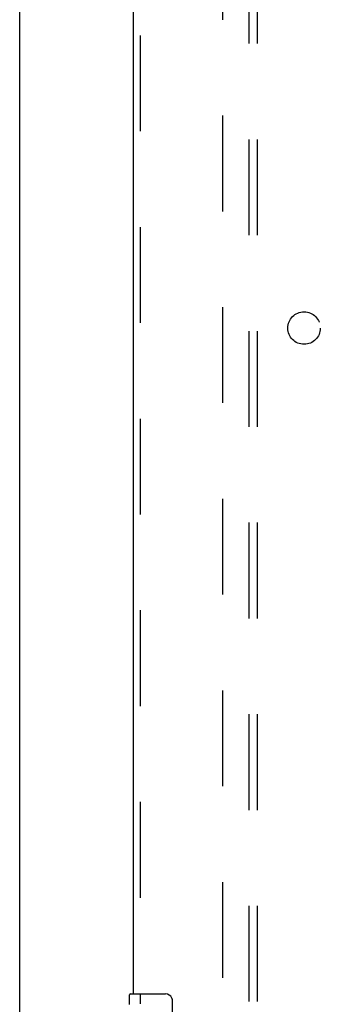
# Model space of a CAD drawing. Header units: inches. Extents: x 0 to 268, y 0 to 174.
# Tile 6 of 92: x 52.41 to 57.04, y 77.36 to 92.52. Entities that reach past the tile are written whole.
import ezdxf

# ---------------------------------------------------------------- set-up
doc = ezdxf.new("R2010")
doc.units = ezdxf.units.IN
doc.header["$LTSCALE"] = 14.749625
doc.header["$MEASUREMENT"] = 0
doc.linetypes.add('HIDDEN', pattern=[0.2, 0.1, -0.1])
doc.layers.get('0').update_dxf_attribs({"linetype": 'CONTINUOUS'})
for name, color, linetype in [('DEFAULT_2', 8, 'HIDDEN'), ('LEFTHAND_DOOR_ASSEMBLY', 7, 'CONTINUOUS'), ('SUBPANEL', 7, 'CONTINUOUS')]:
    doc.layers.add(name, color=color, linetype=linetype)

msp = doc.modelspace()

# ---------------------------------------------------------------- linework, layer by layer
at = {"color": 3, "linetype": 'Continuous'}
msp.add_line((52.415, 47.877), (52.415, 127.669), dxfattribs=at)
at = {"layer": 'DEFAULT_2', "color": 8, "linetype": 'HIDDEN'}
msp.add_line((55.54, 51.221), (55.54, 124.325), dxfattribs=at)
at = {"layer": 'LEFTHAND_DOOR_ASSEMBLY', "color": 8, "linetype": 'HIDDEN'}
msp.add_line((54.269, 98.178), (54.269, 77.368), dxfattribs=at)
at = {"layer": 'LEFTHAND_DOOR_ASSEMBLY', "color": 3, "linetype": 'Continuous'}
msp.add_line((54.165, 77.523), (54.165, 98.023), dxfattribs=at)
at = {"layer": 'LEFTHAND_DOOR_ASSEMBLY', "color": 7, "linetype": 'Continuous'}
for p, q in [((54.105, 77.362), (54.105, 77.508)), ((54.12, 77.523), (54.66, 77.523)), ((54.76, 77.423), (54.76, 76.623))]:
    msp.add_line(p, q, dxfattribs=at)
msp.add_lwpolyline([(54.753, 77.459), (54.755, 77.454), (54.757, 77.448), (54.758, 77.442), (54.759, 77.436), (54.759, 77.429), (54.76, 77.423)], dxfattribs=at)
for centre, radius, start, end in [((54.12, 77.508), 0.015, 90, 180), ((54.66, 77.423), 0.1, 21.1999, 90)]:
    msp.add_arc(centre, radius, start, end, dxfattribs=at)
at = {"layer": 'SUBPANEL', "color": 8, "linetype": 'HIDDEN'}
for p, q in [((55.946, 53.804), (55.946, 121.742)), ((56.071, 53.804), (56.071, 121.742))]:
    msp.add_line(p, q, dxfattribs=at)
msp.add_circle((56.79, 87.773), 0.25, dxfattribs=at)

doc.saveas('drawing.dxf')
